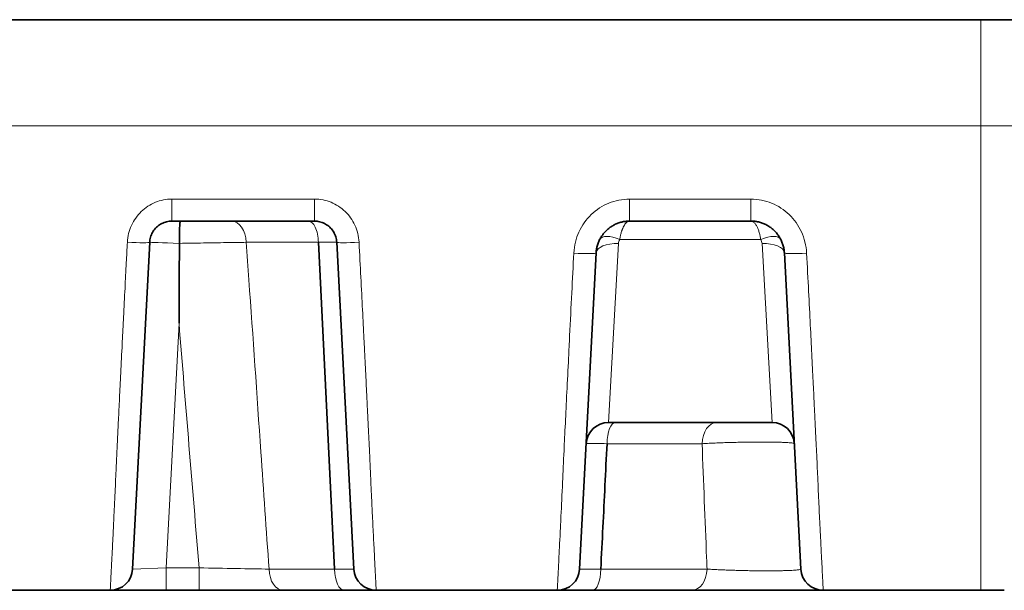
# Model space of a CAD drawing. Header units: millimetres. Extents: x 5 to 415, y 5 to 292.
# Tile 32 of 112: x 145.67 to 154.49, y 203.3 to 208.4. Entities that reach past the tile are written whole.
import ezdxf

# ---------------------------------------------------------------- set-up
doc = ezdxf.new("R2010")
doc.units = ezdxf.units.MM
doc.layers.add('Sichtbar (ISO)', color=7, linetype='Continuous', lineweight=35)
doc.layers.add('Sichtbar schmal (ISO)', color=7, linetype='Continuous', lineweight=18)

msp = doc.modelspace()

# ---------------------------------------------------------------- linework, layer by layer
at = {"layer": 'Sichtbar (ISO)'}
for p, q in [((100.27483169, 208.40485871), (154.27515091, 208.40485871)), ((147.03773777, 206.60485871), (148.3122606, 206.60485871)), ((151.13263423, 206.60485871), (152.21736414, 206.60485871)), ((146.68493218, 203.49439152), (146.83801171, 206.41532303)), ((148.34757995, 206.4153243), (148.49305821, 203.49438992)), ((148.51190629, 206.41532201), (148.51190631, 206.41532158)), ((148.51198651, 206.41532589), (148.66506619, 203.49439151)), ((150.68493218, 203.49439152), (150.83304554, 206.32056275)), ((152.51695284, 206.32056262), (152.66506619, 203.49439152)), ((152.40659477, 204.8048587), (150.94339587, 204.80485868)), ((150.74373493, 204.61531112), (150.74373496, 204.61531164)), ((146.48520699, 203.3048569), (144.86479214, 203.3048569)), ((146.98589245, 203.30485871), (147.28098321, 203.30485872)), ((147.28098321, 203.30485873), (147.2953479, 203.30485873)), ((148.57813495, 203.30485871), (148.0302795, 203.30485871)), ((150.48520705, 203.3048569), (148.86479189, 203.3048569)), ((150.48520647, 203.30485871), (150.80203785, 203.30485871)), ((151.68951456, 203.30485871), (150.80203784, 203.30485871)), ((151.68951456, 203.30485869), (151.69355278, 203.30485868)), ((154.27514059, 203.3048569), (152.86479191, 203.3048569)), ((154.27514059, 203.3048575), (154.48520626, 203.30485825))]:
    msp.add_line(p, q, dxfattribs=at)
for centre, start, end in [((150.94340377, 204.60485871), 90.002263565, 177.006921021), ((152.4065946, 204.60485871), 2.993515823, 89.999951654), ((146.48520627, 203.50485871), 270, 356.999999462), ((148.8647921, 203.50485871), 183.000001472, 270), ((150.48520627, 203.50485871), 270, 357.000019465), ((152.8647921, 203.50485871), 183.000002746, 269.999999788)]:
    msp.add_arc(centre, 0.2, start, end, dxfattribs=at)
msp.add_ellipse((158.82505643, 205.6290956), major_axis=(-0.71917458, -136.16770118), ratio=0.0861037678, start_param=4.7071388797, end_param=4.7123827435, dxfattribs=at)
for points, knots in [([(160.54519392, 208.40444777), (159.50808156, 208.40485871), (158.46241547, 208.40485871), (156.36894036, 208.40485871), (155.31345813, 208.40485871), (154.27515091, 208.40439659)], [0.00004692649, 0.00004692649, 0.00004692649, 0.00004692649, 0.31432387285, 0.31432387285, 0.62864644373, 0.62864644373, 0.62864644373, 0.62864644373]), ([(146.83801175, 206.4153237), (146.83842108, 206.42313352), (146.84015266, 206.43867307), (146.84544624, 206.46147693), (146.85332759, 206.48343025), (146.86367174, 206.50425986), (146.87632175, 206.5237012), (146.89109841, 206.54151477), (146.90780981, 206.55749081), (146.92626554, 206.57144953), (146.94622788, 206.58319803), (146.96748207, 206.59259324), (146.98993981, 206.59954297), (147.01347765, 206.60387377), (147.02960763, 206.60485861), (147.03773777, 206.60485871)], [0, 0, 0, 0, 0.0778279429, 0.1551703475, 0.2321770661, 0.3088568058, 0.3852378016, 0.4613363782, 0.5372385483, 0.6131012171, 0.6891556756, 0.7650608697, 0.8414831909, 0.9200365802, 1, 1, 1, 1]), ([(147.11330137, 206.60485871), (147.11325087, 206.60485871), (147.11321052, 206.60485583), (147.11276379, 206.60480619), (147.11169612, 206.60468086), (147.10983589, 206.59845192), (147.10918625, 206.59457351), (147.10752823, 206.57960076), (147.10674961, 206.56529479), (147.10554238, 206.52924604), (147.1051301, 206.50784798), (147.10470162, 206.47152964), (147.10459282, 206.45827913), (147.10445392, 206.43193367), (147.10441991, 206.41894073), (147.1044338, 206.40590929)], [-0.0001888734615, -0.0001888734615, -0.0001888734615, -0.0001888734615, 0, 0, 0.0014321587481, 0.0014321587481, 0.0024470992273, 0.0024470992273, 0.0043965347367, 0.0043965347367, 0.0063463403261, 0.0063463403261, 0.0073961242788, 0.0073961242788, 0.0083834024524, 0.0083834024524, 0.0083834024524, 0.0083834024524]), ([(148.3122606, 206.60485871), (148.31995305, 206.60485863), (148.32765101, 206.60441399), (148.33529546, 206.60352777), (148.34292834, 206.60264289), (148.35050786, 206.60131777), (148.357985, 206.59956176), (148.36550881, 206.59779479), (148.37292896, 206.59559154), (148.38019456, 206.59296766), (148.38744811, 206.59034813), (148.39454762, 206.58730936), (148.40144557, 206.58387279), (148.40833355, 206.58044119), (148.41502054, 206.57661293), (148.42146211, 206.57241476), (148.427904, 206.56821638), (148.43410044, 206.56364806), (148.44001071, 206.55874149), (148.44593662, 206.55382193), (148.45157484, 206.54856232), (148.45688856, 206.54299905), (148.46222107, 206.5374161), (148.46722678, 206.53152735), (148.47187327, 206.52537342), (148.47653996, 206.51919273), (148.4808443, 206.51274457), (148.48475867, 206.50607341), (148.48868542, 206.49938115), (148.49221973, 206.49246449), (148.4953393, 206.48537076), (148.49848086, 206.47822702), (148.50120182, 206.4709037), (148.50348527, 206.46345157), (148.50584615, 206.4557468), (148.50773935, 206.44790434), (148.50915287, 206.439979), (148.51060713, 206.43182519), (148.51155364, 206.42358366), (148.51198651, 206.41532589)], [0, 0, 0, 0, 0.0756602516, 0.0756602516, 0.0756602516, 0.1512058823, 0.1512058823, 0.1512058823, 0.2272230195, 0.2272230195, 0.2272230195, 0.3031141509, 0.3031141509, 0.3031141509, 0.3788956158, 0.3788956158, 0.3788956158, 0.4546810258, 0.4546810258, 0.4546810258, 0.5306671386, 0.5306671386, 0.5306671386, 0.6069221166, 0.6069221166, 0.6069221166, 0.6835085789, 0.6835085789, 0.6835085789, 0.760337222, 0.760337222, 0.760337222, 0.8377074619, 0.8377074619, 0.8377074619, 0.9177006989, 0.9177006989, 0.9177006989, 1, 1, 1, 1]), ([(150.83304559, 206.32056382), (150.83366719, 206.33241976), (150.83630276, 206.35591743), (150.84435492, 206.39033895), (150.85627841, 206.42332903), (150.871885, 206.45457141), (150.89092586, 206.48368494), (150.91314322, 206.5103428), (150.93825372, 206.53424054), (150.96598153, 206.55511622), (150.9959859, 206.57268486), (151.02795361, 206.58672575), (151.06164064, 206.59705394), (151.09671956, 206.60342201), (151.12063637, 206.60485857), (151.13263423, 206.60485871)], [0, 0, 0, 0, 0.078843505, 0.1565484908, 0.2338167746, 0.310511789, 0.3868708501, 0.4629206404, 0.5387577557, 0.6145935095, 0.6906776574, 0.7666999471, 0.8433160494, 0.9213385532, 1, 1, 1, 1]), ([(152.21736414, 206.60485871), (152.22897381, 206.60485859), (152.25212744, 206.60351295), (152.28641254, 206.59749275), (152.31973973, 206.58756579), (152.35170072, 206.57384793), (152.38179091, 206.55657987), (152.40966784, 206.53598447), (152.43501524, 206.51229445), (152.4575214, 206.4857692), (152.47687474, 206.45671869), (152.49282523, 206.42541909), (152.50515935, 206.39204634), (152.51356439, 206.35690366), (152.51631391, 206.33274903), (152.51695278, 206.32056371)], [0, 0, 0, 0, 0.0761171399, 0.1516928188, 0.2278173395, 0.3037604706, 0.3795215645, 0.4552480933, 0.5311854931, 0.6074180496, 0.6840243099, 0.7610502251, 0.8390715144, 0.9189666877, 1, 1, 1, 1]), ([(150.87504455, 203.49438971), (150.88036615, 203.61903916), (150.89382254, 203.86820378), (150.91228385, 204.2418454), (150.92351034, 204.49088227), (150.93047796, 204.61532411)], [0.00000025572, 0.00000025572, 0.00000025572, 0.00000025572, 0.33333333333, 0.66666666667, 1, 1, 1, 1]), ([(146.78686529, 203.30485871), (146.77557606, 203.30485871), (146.76442302, 203.30485872), (146.75344898, 203.30485873), (146.73572027, 203.30485874), (146.71845877, 203.30485873), (146.70184431, 203.30485873), (146.68529417, 203.30485872), (146.66938651, 203.30485871), (146.65429018, 203.30485871), (146.64661203, 203.30485871), (146.6391437, 203.30485871), (146.63190539, 203.30485871), (146.62492924, 203.30485871), (146.61816075, 203.30485871), (146.61161424, 203.30485872), (146.59828218, 203.30485873), (146.58587235, 203.30485875), (146.57447469, 203.30485877), (146.56301209, 203.30485879), (146.5525732, 203.30485882), (146.54320954, 203.3048588), (146.53597759, 203.30485879), (146.52938648, 203.30485875), (146.52344264, 203.30485872), (146.5216148, 203.30485872), (146.51985404, 203.30485871), (146.51815941, 203.30485871), (146.51737689, 203.30485871), (146.51660838, 203.30485871), (146.51585384, 203.30485871)], [0.26024637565, 0.26024637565, 0.26024637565, 0.26024637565, 0.30778579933, 0.30778579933, 0.30778579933, 0.38458635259, 0.38458635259, 0.38458635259, 0.46108964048, 0.46108964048, 0.46108964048, 0.5, 0.5, 0.5, 0.53750104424, 0.53750104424, 0.53750104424, 0.61387242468, 0.61387242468, 0.61387242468, 0.6906789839, 0.6906789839, 0.6906789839, 0.75, 0.75, 0.75, 0.76824240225, 0.76824240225, 0.76824240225, 0.77666610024, 0.77666610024, 0.77666610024, 0.77666610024]), ([(146.97150521, 203.30485867), (146.9317902, 203.30485861), (146.89193463, 203.30485871), (146.83086704, 203.30485871), (146.80850709, 203.30485871), (146.7868653, 203.30485871)], [0, 0, 0, 0, 0.011919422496, 0.011919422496, 0.018993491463, 0.018993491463, 0.018993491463, 0.018993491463]), ([(147.55496105, 203.30485871), (147.56610714, 203.30485871), (147.57722988, 203.30485871), (147.58832099, 203.30485871), (147.62013545, 203.30485872), (147.65168908, 203.30485873), (147.68279376, 203.30485874), (147.71404626, 203.30485874), (147.74484517, 203.30485873), (147.77501233, 203.30485872), (147.78412641, 203.30485871), (147.79318293, 203.30485871), (147.80217729, 203.30485871), (147.80638154, 203.30485871), (147.81057173, 203.30485871), (147.81474805, 203.30485871)], [0.34196322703, 0.34196322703, 0.34196322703, 0.34196322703, 0.38456796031, 0.38456796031, 0.38456796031, 0.5067781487, 0.5067781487, 0.5067781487, 0.62956915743, 0.62956915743, 0.62956915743, 0.66666666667, 0.66666666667, 0.66666666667, 0.68400720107, 0.68400720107, 0.68400720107, 0.68400720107]), ([(148.57813494, 203.30485871), (148.59650878, 203.30485861), (148.61393718, 203.30485868), (148.63050498, 203.30485872), (148.64718208, 203.30485876), (148.66298912, 203.30485876), (148.67800254, 203.30485876), (148.6926621, 203.30485876), (148.70656588, 203.30485874), (148.71973189, 203.30485872), (148.72311529, 203.30485871), (148.72644963, 203.30485871), (148.72973467, 203.30485871), (148.73904561, 203.30485872), (148.74799855, 203.30485877), (148.75653679, 203.30485882), (148.76799502, 203.30485888), (148.77870545, 203.30485893), (148.78855878, 203.30485893), (148.79839472, 203.30485892), (148.80737632, 203.30485886), (148.81543117, 203.3048588), (148.82052439, 203.30485876), (148.82524756, 203.30485872), (148.82959122, 203.30485871), (148.83218655, 203.30485871), (148.83463349, 203.30485872), (148.83693546, 203.30485873), (148.84314668, 203.30485875), (148.84830795, 203.30485876), (148.85245186, 203.30485876), (148.85651406, 203.30485876), (148.85959901, 203.30485875), (148.86167658, 203.30485872), (148.86372244, 203.30485868), (148.86479175, 203.30485862), (148.86479194, 203.30485871)], [0.00000036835, 0.00000036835, 0.00000036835, 0.00000036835, 0.10281590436, 0.10281590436, 0.10281590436, 0.20630975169, 0.20630975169, 0.20630975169, 0.30736433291, 0.30736433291, 0.30736433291, 0.33333333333, 0.33333333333, 0.33333333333, 0.40693835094, 0.40693835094, 0.40693835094, 0.50571551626, 0.50571551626, 0.50571551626, 0.6043183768, 0.6043183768, 0.6043183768, 0.66666666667, 0.66666666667, 0.66666666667, 0.70391952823, 0.70391952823, 0.70391952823, 0.80443576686, 0.80443576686, 0.80443576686, 0.90296977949, 0.90296977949, 0.90296977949, 0.99999991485, 0.99999991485, 0.99999991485, 0.99999991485]), ([(151.9150321, 203.30485871), (151.84416105, 203.30485871), (151.77697029, 203.30485873), (151.71006456, 203.30485866), (151.70171988, 203.30485866), (151.69355287, 203.30485868)], [0, 0, 0, 0, 0.022806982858, 0.022806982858, 0.026129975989, 0.026129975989, 0.026129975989, 0.026129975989]), ([(151.91503206, 203.30485871), (151.92574517, 203.30485871), (151.93654511, 203.30485871), (151.94741938, 203.30485871), (151.97083943, 203.30485872), (151.99460412, 203.30485873), (152.01858347, 203.30485873), (152.04256957, 203.30485873), (152.06677049, 203.30485873), (152.09105393, 203.30485873), (152.09914161, 203.30485872), (152.10723849, 203.30485872), (152.11533958, 203.30485872), (152.13162685, 203.30485872), (152.14793284, 203.30485872), (152.16422242, 203.30485872), (152.18868205, 203.30485872), (152.21310455, 203.30485872), (152.23737224, 203.30485872), (152.26167244, 203.30485872), (152.28581762, 203.30485872), (152.30969187, 203.30485873), (152.32083161, 203.30485873), (152.33191239, 203.30485873), (152.34292269, 203.30485873), (152.35549746, 203.30485873), (152.36798131, 203.30485874), (152.38035374, 203.30485874), (152.40354047, 203.30485874), (152.42633594, 203.30485874), (152.44861005, 203.30485874), (152.47088894, 203.30485874), (152.49264625, 203.30485873), (152.51375899, 203.30485873), (152.52643743, 203.30485873), (152.53888342, 203.30485872), (152.55107242, 203.30485872), (152.55920757, 203.30485871), (152.56722773, 203.30485872), (152.57512667, 203.30485871), (152.5948869, 203.30485871), (152.61388917, 203.30485871), (152.63204221, 203.30485871), (152.65019219, 203.30485871), (152.66749335, 203.30485871), (152.68385813, 203.30485872), (152.69574065, 203.30485872), (152.70712927, 203.30485872), (152.7179925, 203.30485873), (152.72205625, 203.30485874), (152.72604794, 203.30485874), (152.72996519, 203.30485875), (152.74431725, 203.30485876), (152.75766942, 203.30485877), (152.76992774, 203.30485877), (152.78221036, 203.30485877), (152.79339466, 203.30485875), (152.80341401, 203.30485874), (152.8100909, 203.30485872), (152.81625054, 203.30485871), (152.82188166, 203.30485871)], [0.15893319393, 0.15893319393, 0.15893319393, 0.15893319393, 0.1799738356, 0.1799738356, 0.1799738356, 0.22528932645, 0.22528932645, 0.22528932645, 0.27061756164, 0.27061756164, 0.27061756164, 0.28571428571, 0.28571428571, 0.28571428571, 0.31606631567, 0.31606631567, 0.31606631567, 0.36164140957, 0.36164140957, 0.36164140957, 0.40727756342, 0.40727756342, 0.40727756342, 0.42857142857, 0.42857142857, 0.42857142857, 0.45289097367, 0.45289097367, 0.45289097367, 0.49846736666, 0.49846736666, 0.49846736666, 0.544053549, 0.544053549, 0.544053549, 0.57142857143, 0.57142857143, 0.57142857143, 0.58969914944, 0.58969914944, 0.58969914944, 0.63540535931, 0.63540535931, 0.63540535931, 0.68110388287, 0.68110388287, 0.68110388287, 0.71428571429, 0.71428571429, 0.71428571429, 0.72669849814, 0.72669849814, 0.72669849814, 0.77217656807, 0.77217656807, 0.77217656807, 0.81774479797, 0.81774479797, 0.81774479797, 0.84811143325, 0.84811143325, 0.84811143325, 0.84811143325])]:
    msp.add_open_spline(points, degree=3, knots=knots, dxfattribs=at)
for points in [[(146.48520022, 203.30485874), (146.48520023, 203.30485872), (146.48520024, 203.30485871), (146.48520025, 203.30485871)], [(146.48543183, 203.30485866), (146.4852782, 203.30485867), (146.48520036, 203.30485868), (146.4852003, 203.30485871)], [(146.5164183, 203.30485871), (146.49747257, 203.3048587), (146.48697765, 203.30485855), (146.48537275, 203.30485866)], [(146.51585407, 203.30485871), (146.49747748, 203.3048587), (146.4871688, 203.30485858), (146.48543278, 203.30485866)], [(146.98589245, 203.30485871), (146.98106984, 203.30485869), (146.97627434, 203.30485867), (146.97150544, 203.30485867)], [(147.55496105, 203.30485871), (147.4700636, 203.30485871), (147.38250945, 203.30485872), (147.29534792, 203.30485873)], [(148.03027956, 203.30485868), (147.96364707, 203.30485867), (147.89099339, 203.30485871), (147.81474803, 203.30485871)], [(148.86479189, 203.30485874), (148.86479196, 203.30485872), (148.86479203, 203.30485871), (148.8647921, 203.30485871)], [(152.86454495, 203.30485868), (152.86245749, 203.30485864), (152.84795781, 203.30485871), (152.82188172, 203.30485871)], [(152.8645322, 203.30485868), (152.86251906, 203.30485864), (152.8494935, 203.30485871), (152.82610197, 203.30485871)], [(152.86454569, 203.30485868), (152.86470939, 203.30485869), (152.86479205, 203.3048587), (152.8647921, 203.30485871)], [(152.86479191, 203.30485874), (152.86479197, 203.30485872), (152.86479204, 203.30485871), (152.8647921, 203.30485871)]]:
    msp.add_open_spline(points, degree=3, dxfattribs=at)
at = {"layer": 'Sichtbar schmal (ISO)'}
for p, q in [((154.27515376, 207.45778745), (154.27515091, 208.40404934)), ((100.27481921, 207.4578075), (154.27515376, 207.45778745)), ((147.03773777, 206.60485871), (147.03773777, 206.80195811)), ((148.3122606, 206.80195787), (147.03773777, 206.80195787)), ((148.3122606, 206.80195811), (148.3122606, 206.60485871)), ((151.13263423, 206.60485871), (151.13263423, 206.80195811)), ((152.21736414, 206.80195787), (151.13263423, 206.80195787)), ((152.21736414, 206.80195811), (152.21736414, 206.60485871)), ((151.04356169, 206.44122182), (152.30643597, 206.44122167)), ((147.70129628, 206.4153259), (148.34753988, 206.4153259)), ((150.94339587, 204.80485862), (151.03277192, 206.40352345)), ((152.31721979, 206.40357072), (152.40659477, 204.80485871)), ((146.98589245, 203.5048587), (147.10050879, 205.69186851)), ((150.93051907, 204.6153259), (151.78065601, 204.6153259)), ((146.98589245, 203.5048587), (146.68493218, 203.49439151)), ((146.98589244, 203.30485871), (146.98589244, 203.5048587)), ((146.98589245, 203.5048587), (147.28098323, 203.50485858)), ((147.28098322, 203.50485858), (147.28098322, 203.30485871)), ((148.49301786, 203.49439152), (147.90627815, 203.49439152)), ((151.82557993, 203.49439152), (150.87508387, 203.49439152))]:
    msp.add_line(p, q, dxfattribs=at)
for centre, major_axis, ratio, start_param, end_param in [((147.57032972, 206.40485871), (0, 0.2), 0.6556172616, 4.7647468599, 6.2831634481), ((151.04356428, 206.35031798), (-0.17814579, 0.09090696), 0.4137751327, 4.920494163, 6.2831699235), ((151.1302575, 206.39943242), (0.09735928, 0.00755889), 0.9462418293, 2.5906134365, 3.0154532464), ((152.30643388, 206.3503184), (0.178149, 0.09090066), 0.4137795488, 0.0000203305, 1.3627093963), ((151.26654109, 205.79908184), (1.03871109, 0.64411597), 0.2476291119, 6.1506857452, 6.2755749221), ((146.6382857, 206.42578813), (0.19972602, -0.01046509), 0.0518156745, 4.7151052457, 6.2831852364), ((147.1378395, 206.40469311), (-0.29982795, 0.01062683), 0.0001083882, 4.8240408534, 6.2831224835), ((148.71171241, 206.42579307), (-0.19972591, -0.01046718), 0.0518397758, 0, 1.5680795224), ((151.03277039, 206.3100754), (-0.1997258, 0.01046915), 0.4667396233, 4.7368418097, 6.2829228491), ((152.31722283, 206.31017289), (0.19973247, 0.010341), 0.4665011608, 0.0005917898, 1.5466635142), ((150.63331986, 206.33103426), (0.19972574, -0.01047045), 0.0629952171, 4.715689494, 6.2831861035), ((152.71667852, 206.33103423), (-0.19972573, -0.01047053), 0.0629950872, 6.2831844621, 7.8506810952), ((787.06785718, 257.40172382), (51.70985533, -639.96734859), 0.9999999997, 4.7123889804, 4.7158068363), ((151.00565628, 204.60485875), (0.00000001, 0.19999995), 0.3764504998, 6.2831500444, 7.8016222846), ((151.91119731, 204.60485871), (0, 0.2), 0.6535904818, 0, 1.5184372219), ((147.28100986, 203.50478837), (1.00495378, -0.0167996), 0.0000694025, 0.8992654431, 1.570823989), ((148.03028079, 203.50485871), (0, -0.2), 0.6208504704, 4.7647518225, 6.2831858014), ((148.57813496, 203.50485871), (0, -0.2), 0.4258989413, 4.7647491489, 6.2831852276), ((150.80203784, 203.50485871), (0, -0.2), 0.3654672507, 0, 1.5184358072), ((151.68951456, 203.50485871), (0, -0.2), 0.6812719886, 0, 1.5184366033)]:
    msp.add_ellipse(centre, major_axis=major_axis, ratio=ratio, start_param=start_param, end_param=end_param, dxfattribs=at)
for points, knots in [([(154.27515376, 207.45778745), (154.27515376, 207.09099773), (154.27514523, 206.3541424), (154.27514884, 205.35028087), (154.27514787, 204.51404194), (154.27514805, 203.92774532), (154.27514832, 203.57799761), (154.27514704, 203.39503897), (154.27515179, 203.31709912), (154.27514061, 203.30485748), (154.27514059, 203.30485747)], [0, 0, 0, 0, 0.11862472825, 0.24574529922, 0.37286587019, 0.49998644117, 0.62710701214, 0.75422758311, 0.88134815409, 0.99984529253, 0.99984529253, 0.99984529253, 0.99984529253]), ([(154.27515376, 207.45778745), (154.79020245, 207.45778997), (155.79392612, 207.45749447), (157.27107531, 207.45776686), (158.63541733, 207.45800225), (159.86636458, 207.45837012), (160.96258686, 207.45880691), (161.81688991, 207.45884525), (162.30792248, 207.45933489), (162.47499918, 207.45939228)], [0, 0, 0, 0, 0.20194281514, 0.38790649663, 0.55519289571, 0.70188698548, 0.82969912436, 0.94215135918, 0.99999995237, 0.99999995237, 0.99999995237, 0.99999995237]), ([(147.03773777, 206.80195738), (146.9844634, 206.80112778), (146.93532088, 206.79155355), (146.88917911, 206.77281727), (146.84303734, 206.75408098), (146.79989632, 206.72618268), (146.76314937, 206.69075059), (146.72640242, 206.6553185), (146.69604954, 206.61235296), (146.67492414, 206.5659611), (146.65379875, 206.51956924), (146.64190084, 206.46975019), (146.63828595, 206.4154108)], [0, 0, 0, 0, 0.25, 0.25, 0.25, 0.5, 0.5, 0.5, 0.75, 0.75, 0.75, 1, 1, 1, 1]), ([(148.34757995, 206.4153243), (148.34699192, 206.44071959), (148.34418963, 206.46578871), (148.33939691, 206.48874302), (148.33460419, 206.51169735), (148.32782581, 206.53254918), (148.31960279, 206.54990967), (148.31137977, 206.56727016), (148.30171455, 206.58113672), (148.29100111, 206.59053848), (148.28028928, 206.59993883), (148.26852608, 206.60485887), (148.25677068, 206.60485871)], [0.00000015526, 0.00000015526, 0.00000015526, 0.00000015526, 0.25, 0.25, 0.25, 0.5, 0.5, 0.5, 0.75, 0.75, 0.75, 0.99996259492, 0.99996259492, 0.99996259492, 0.99996259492]), ([(151.13263669, 206.60485871), (151.12821494, 206.60485669), (151.12393989, 206.60405706), (151.1197392, 206.60245608), (151.11569687, 206.60091546), (151.1117233, 206.59863455), (151.10781556, 206.59561698), (151.10388905, 206.5925849), (151.10002866, 206.58880926), (151.09623334, 206.58428753), (151.0926258, 206.57998953), (151.08906713, 206.57500768), (151.08560184, 206.56940186), (151.08210416, 206.56374363), (151.0787017, 206.55745049), (151.07544527, 206.55062612), (151.07218521, 206.54379413), (151.06907205, 206.53643053), (151.06616265, 206.52867074), (151.06568096, 206.52738602), (151.06520481, 206.5260905), (151.06473452, 206.52478489), (151.06224925, 206.51788533), (151.0599392, 206.51069208), (151.05777332, 206.50326534), (151.05502053, 206.49382611), (151.05250113, 206.48401334), (151.05018249, 206.47391075), (151.04774882, 206.46330696), (151.0455365, 206.45238744), (151.04356169, 206.44122182)], [0, 0, 0, 0, 0.1137957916, 0.1137957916, 0.1137957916, 0.2233014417, 0.2233014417, 0.2233014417, 0.3333333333, 0.3333333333, 0.3333333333, 0.4379210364, 0.4379210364, 0.4379210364, 0.5434863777, 0.5434863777, 0.5434863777, 0.6491696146, 0.6491696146, 0.6491696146, 0.6666666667, 0.6666666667, 0.6666666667, 0.7591305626, 0.7591305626, 0.7591305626, 0.8766501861, 0.8766501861, 0.8766501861, 1, 1, 1, 1]), ([(152.30643597, 206.44122167), (152.30471755, 206.45135684), (152.30258468, 206.46166568), (152.30025316, 206.47204888), (152.29792163, 206.48243209), (152.29539145, 206.49288329), (152.29246103, 206.50303558), (152.2895306, 206.51318786), (152.28619993, 206.52305605), (152.282472, 206.53259332), (152.27874407, 206.54213059), (152.27461888, 206.55132391), (152.27006971, 206.55979535), (152.26552055, 206.56826679), (152.26054742, 206.57601669), (152.25514578, 206.58262286), (152.24974415, 206.58922903), (152.24391402, 206.59471364), (152.23762114, 206.59863109), (152.23132825, 206.60254853), (152.22457261, 206.60485888), (152.2173632, 206.60485871)], [0, 0, 0, 0, 0.1428571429, 0.1428571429, 0.1428571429, 0.2857142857, 0.2857142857, 0.2857142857, 0.4285714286, 0.4285714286, 0.4285714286, 0.5714285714, 0.5714285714, 0.5714285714, 0.7142857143, 0.7142857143, 0.7142857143, 0.8571428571, 0.8571428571, 0.8571428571, 1, 1, 1, 1]), ([(146.63828595, 206.4154108), (146.63511022, 206.35458751), (146.63198358, 206.2941042), (146.62888883, 206.23376462), (146.62498557, 206.15766103), (146.62113304, 206.08178606), (146.61729725, 206.00575547), (146.61297165, 205.92001616), (146.60866731, 205.83407838), (146.60433755, 205.74743109), (146.60334604, 205.72758903), (146.6023532, 205.70770979), (146.60135853, 205.68778827), (146.59782376, 205.61699368), (146.59426402, 205.54565257), (146.5907568, 205.47529729), (146.58632008, 205.386296), (146.58196813, 205.29888639), (146.57786029, 205.21621779), (146.57396737, 205.1378743), (146.57029448, 205.06380384), (146.56697055, 204.99656017), (146.56348701, 204.92608749), (146.56039939, 204.86291856), (146.55754299, 204.80384353), (146.55470935, 204.74523916), (146.55210233, 204.69064597), (146.54957548, 204.63720405), (146.54762712, 204.59599669), (146.54572634, 204.55547214), (146.54381767, 204.51454149), (146.54342386, 204.50609635), (146.54302975, 204.49764556), (146.54263532, 204.48918867), (146.54057422, 204.44499702), (146.53850337, 204.40061882), (146.53642709, 204.35612151), (146.53455162, 204.31592785), (146.53267172, 204.27563712), (146.53079899, 204.23545979), (146.52907578, 204.19849034), (146.52735876, 204.16161898), (146.52566208, 204.12510732), (146.52481067, 204.10678535), (146.52396453, 204.08855692), (146.52312556, 204.07045699), (146.52239009, 204.05458996), (146.52165409, 204.03878443), (146.52092232, 204.02313353), (146.5193981, 203.99053366), (146.51789291, 203.9586176), (146.5164383, 203.92800647), (146.5149523, 203.89673506), (146.5135192, 203.86682778), (146.51215708, 203.83865083), (146.51070206, 203.80855211), (146.50932804, 203.78042796), (146.50804087, 203.75441505), (146.50710141, 203.73542912), (146.50620789, 203.71756171), (146.50535889, 203.70079526), (146.50491241, 203.69197812), (146.5044811, 203.68346277), (146.50406455, 203.67524105), (146.50265985, 203.64751587), (146.50142379, 203.62314612), (146.50033531, 203.6017187), (146.4989874, 203.57518417), (146.49786504, 203.55314705), (146.49692525, 203.53476542), (146.49649053, 203.52626284), (146.49609486, 203.51854193), (146.49573472, 203.51153368), (146.49498126, 203.49687156), (146.49439609, 203.48529875), (146.49389732, 203.47531341), (146.49310266, 203.4594044), (146.492525, 203.44748063), (146.49198271, 203.43632209), (146.49177969, 203.43214453), (146.49158019, 203.42809672), (146.49138063, 203.42409982), (146.49071258, 203.41071993), (146.49003311, 203.39770637), (146.4893065, 203.38399023), (146.48926513, 203.38320932), (146.48922363, 203.38242686), (146.48918202, 203.38164296), (146.48859374, 203.37055977), (146.48797989, 203.35912244), (146.48742558, 203.3482869), (146.48712476, 203.34240668), (146.48684213, 203.33671604), (146.48659721, 203.33148092), (146.48647947, 203.32896432), (146.48636922, 203.326554), (146.48626629, 203.32428549), (146.48599031, 203.31820287), (146.48576836, 203.313166), (146.48559276, 203.30977124), (146.48542922, 203.30660958), (146.4853056, 203.30486708), (146.48520699, 203.30485874)], [0, 0, 0, 0, 0.02494218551, 0.02494218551, 0.02494218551, 0.05640063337, 0.05640063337, 0.05640063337, 0.09187616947, 0.09187616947, 0.09187616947, 0.1, 0.1, 0.1, 0.12886946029, 0.12886946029, 0.12886946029, 0.16539008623, 0.16539008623, 0.16539008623, 0.2, 0.2, 0.2, 0.23627186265, 0.23627186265, 0.23627186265, 0.27225474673, 0.27225474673, 0.27225474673, 0.3, 0.3, 0.3, 0.30572462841, 0.30572462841, 0.30572462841, 0.33563877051, 0.33563877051, 0.33563877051, 0.3626597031, 0.3626597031, 0.3626597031, 0.38752320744, 0.38752320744, 0.38752320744, 0.4, 0.4, 0.4, 0.41093758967, 0.41093758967, 0.41093758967, 0.43371991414, 0.43371991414, 0.43371991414, 0.45699364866, 0.45699364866, 0.45699364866, 0.48185473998, 0.48185473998, 0.48185473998, 0.5, 0.5, 0.5, 0.50954223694, 0.50954223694, 0.50954223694, 0.5417204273, 0.5417204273, 0.5417204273, 0.5815680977, 0.5815680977, 0.5815680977, 0.6, 0.6, 0.6, 0.63856185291, 0.63856185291, 0.63856185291, 0.7, 0.7, 0.7, 0.72300134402, 0.72300134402, 0.72300134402, 0.8, 0.8, 0.8, 0.80438381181, 0.80438381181, 0.80438381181, 0.86636443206, 0.86636443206, 0.86636443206, 0.9, 0.9, 0.9, 0.91616913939, 0.91616913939, 0.91616913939, 0.95952393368, 0.95952393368, 0.95952393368, 0.99990170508, 0.99990170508, 0.99990170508, 0.99990170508]), ([(147.10444161, 206.40590918), (147.17732528, 206.40706806), (147.24969864, 206.40816909), (147.31984402, 206.40925623), (147.38998939, 206.41034336), (147.45790787, 206.4114167), (147.52200006, 206.41244397), (147.5860834, 206.41347109), (147.64633779, 206.41445186), (147.70129628, 206.41532512)], [0, 0, 0, 0, 0.33333333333, 0.33333333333, 0.33333333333, 0.66666666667, 0.66666666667, 0.66666666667, 0.99995394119, 0.99995394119, 0.99995394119, 0.99995394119]), ([(147.90627547, 203.49439075), (147.88134731, 203.84308711), (147.85701985, 204.19184316), (147.83294324, 204.54062306), (147.79750146, 205.05404169), (147.76258822, 205.56751072), (147.72531582, 206.08081618), (147.71721988, 206.19231119), (147.70901452, 206.30379864), (147.70129629, 206.4153255)], [0.00000006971, 0.00000006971, 0.00000006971, 0.00000006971, 0.35819394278, 0.35819394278, 0.35819394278, 0.88547035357, 0.88547035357, 0.88547035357, 1, 1, 1, 1]), ([(148.34757995, 206.4153243), (148.37866205, 206.41611799), (148.4371023, 206.41717725), (148.50005771, 206.41718832), (148.51186419, 206.41611943), (148.51190629, 206.41532201)], [0, 0, 0, 0, 0.33333333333, 0.66666666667, 0.99993918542, 0.99993918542, 0.99993918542, 0.99993918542]), ([(148.71171241, 206.41541093), (148.71721826, 206.30750445), (148.72249582, 206.20394315), (148.72752781, 206.10499469), (148.73274243, 206.00245485), (148.73769324, 205.90487092), (148.74236074, 205.81254543), (148.74698642, 205.72104707), (148.75133366, 205.63471705), (148.75538293, 205.55386048), (148.75563671, 205.54879291), (148.75588933, 205.54374658), (148.75614079, 205.53872135), (148.76051197, 205.45136755), (148.76453341, 205.37040593), (148.76825464, 205.29520273), (148.77207568, 205.21798257), (148.77558006, 205.14683651), (148.77882312, 205.08104791), (148.780887, 205.03918002), (148.7828452, 204.99947907), (148.78471216, 204.96175726), (148.78589314, 204.93789552), (148.78703531, 204.91483274), (148.78814768, 204.8923486), (148.79104749, 204.8337352), (148.793746, 204.77903055), (148.79638842, 204.72459997), (148.79880514, 204.67481858), (148.80117596, 204.6252473), (148.80358687, 204.57358077), (148.80422608, 204.55988214), (148.80486794, 204.54603961), (148.80551354, 204.53201967), (148.80696057, 204.50059574), (148.808425, 204.46848362), (148.80991104, 204.43573692), (148.81179465, 204.39422926), (148.81371361, 204.35168946), (148.81566492, 204.30844858), (148.81743177, 204.26929525), (148.81922504, 204.22956896), (148.82103312, 204.18969558), (148.82272074, 204.15247878), (148.82442106, 204.11513767), (148.82611974, 204.07811296), (148.82641798, 204.07161246), (148.82671615, 204.06512217), (148.82701417, 204.05864431), (148.82834196, 204.02978335), (148.8296997, 204.00097871), (148.83104535, 203.97293537), (148.83270984, 203.93824727), (148.83435496, 203.90474029), (148.835927, 203.87325335), (148.83763782, 203.83898658), (148.83926196, 203.80711442), (148.84076417, 203.77806858), (148.84252637, 203.74399575), (148.84412108, 203.7138064), (148.84553035, 203.68745269), (148.84590186, 203.68050546), (148.84626063, 203.67382187), (148.84660656, 203.66739695), (148.84794761, 203.6424894), (148.8490322, 203.62145317), (148.84994453, 203.60309804), (148.85155643, 203.57066853), (148.8526357, 203.54651082), (148.85349911, 203.52687752), (148.85383628, 203.51921037), (148.8541392, 203.51225885), (148.85442214, 203.50588753), (148.85526244, 203.4869654), (148.85596781, 203.47304466), (148.85664058, 203.46052001), (148.85710275, 203.45191618), (148.85754618, 203.4440348), (148.85797587, 203.43624427), (148.85855101, 203.42581664), (148.85911459, 203.41556667), (148.85966361, 203.40533882), (148.86012185, 203.39680195), (148.86056972, 203.38828488), (148.86099455, 203.37990571), (148.86130171, 203.37384727), (148.861596, 203.36786339), (148.86187981, 203.3620048), (148.86242727, 203.35070369), (148.86293745, 203.33983521), (148.86338829, 203.33050997), (148.86341425, 203.32997291), (148.86344002, 203.32944105), (148.86346557, 203.32891472), (148.86381748, 203.3216659), (148.86413965, 203.31551904), (148.86437594, 203.31130409), (148.86460864, 203.30715308), (148.86475846, 203.30486821), (148.86479189, 203.30485874)], [0, 0, 0, 0, 0.03264446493, 0.03264446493, 0.03264446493, 0.0664737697, 0.0664737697, 0.0664737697, 0.1, 0.1, 0.1, 0.10210120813, 0.10210120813, 0.10210120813, 0.13862667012, 0.13862667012, 0.13862667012, 0.1761317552, 0.1761317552, 0.1761317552, 0.2, 0.2, 0.2, 0.21509837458, 0.21509837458, 0.21509837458, 0.25445800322, 0.25445800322, 0.25445800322, 0.29045573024, 0.29045573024, 0.29045573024, 0.3, 0.3, 0.3, 0.32139227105, 0.32139227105, 0.32139227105, 0.34850776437, 0.34850776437, 0.34850776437, 0.37306003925, 0.37306003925, 0.37306003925, 0.39597650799, 0.39597650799, 0.39597650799, 0.4, 0.4, 0.4, 0.41792594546, 0.41792594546, 0.41792594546, 0.44009937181, 0.44009937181, 0.44009937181, 0.46423037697, 0.46423037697, 0.46423037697, 0.4925377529, 0.4925377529, 0.4925377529, 0.5, 0.5, 0.5, 0.52892898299, 0.52892898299, 0.52892898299, 0.58004018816, 0.58004018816, 0.58004018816, 0.6, 0.6, 0.6, 0.65927849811, 0.65927849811, 0.65927849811, 0.7, 0.7, 0.7, 0.75450577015, 0.75450577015, 0.75450577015, 0.8, 0.8, 0.8, 0.83289389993, 0.83289389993, 0.83289389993, 0.89634565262, 0.89634565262, 0.89634565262, 0.9, 0.9, 0.9, 0.95032896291, 0.95032896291, 0.95032896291, 0.99989436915, 0.99989436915, 0.99989436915, 0.99989436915]), ([(150.63331947, 206.31841762), (150.62102434, 206.08873359), (150.60909194, 205.8460191), (150.59589598, 205.57884693), (150.59271235, 205.51438944), (150.58945516, 205.44822916), (150.58619295, 205.38203018), (150.57593349, 205.1738386), (150.56562424, 204.96712993), (150.5573963, 204.79926967), (150.55293829, 204.70832071), (150.54909128, 204.62872539), (150.54562915, 204.55569899), (150.54066958, 204.45108731), (150.53649983, 204.35968671), (150.5324552, 204.27166196), (150.52745066, 204.16274616), (150.52263767, 204.06023648), (150.51820417, 203.96717014), (150.51655329, 203.93251546), (150.51495503, 203.89917738), (150.51341909, 203.86721671), (150.50837282, 203.76221115), (150.50399926, 203.67351248), (150.50058285, 203.60579579), (150.50016683, 203.59754986), (150.499765, 203.58959556), (150.49937788, 203.58192779), (150.49581167, 203.51129132), (150.4934935, 203.46543501), (150.49198274, 203.43660786), (150.49147839, 203.42698419), (150.49106402, 203.41915856), (150.49070539, 203.41224157), (150.48998976, 203.39843914), (150.48949607, 203.38808674), (150.48895222, 203.37754035), (150.48813582, 203.36170871), (150.48720637, 203.34532046), (150.48654023, 203.33074522), (150.48646259, 203.32904634), (150.48638852, 203.32738396), (150.48631783, 203.325774), (150.48578265, 203.31358506), (150.48544113, 203.30485815), (150.48520705, 203.3048569)], [0, 0, 0, 0, 0.11111111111, 0.11111111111, 0.11111111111, 0.13791758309, 0.13791758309, 0.13791758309, 0.22222222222, 0.22222222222, 0.22222222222, 0.26789961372, 0.26789961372, 0.26789961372, 0.33333333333, 0.33333333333, 0.33333333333, 0.41429655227, 0.41429655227, 0.41429655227, 0.44444444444, 0.44444444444, 0.44444444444, 0.54349416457, 0.54349416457, 0.54349416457, 0.55555555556, 0.55555555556, 0.55555555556, 0.66666666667, 0.66666666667, 0.66666666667, 0.70376005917, 0.70376005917, 0.70376005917, 0.77777777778, 0.77777777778, 0.77777777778, 0.88888888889, 0.88888888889, 0.88888888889, 0.90183986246, 0.90183986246, 0.90183986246, 0.99989114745, 0.99989114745, 0.99989114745, 0.99989114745]), ([(152.7166789, 206.318418), (152.72271539, 206.19970308), (152.72848033, 206.08616342), (152.73394222, 205.97834847), (152.73932849, 205.87202621), (152.74441985, 205.77127478), (152.74918581, 205.67662687), (152.75383307, 205.58433611), (152.75817063, 205.49785408), (152.76217024, 205.41767376), (152.76654996, 205.32987329), (152.77052521, 205.24943529), (152.77417778, 205.17517136), (152.77782918, 205.10093112), (152.78115814, 205.03286044), (152.78424766, 204.96974873), (152.78671929, 204.91925922), (152.78903788, 204.87193997), (152.79124563, 204.82717772), (152.79189147, 204.81408309), (152.79252589, 204.80123383), (152.79315131, 204.7885692), (152.79591, 204.73270627), (152.79849642, 204.6803834), (152.80109704, 204.62681612), (152.80337946, 204.57980306), (152.80567419, 204.5318054), (152.80806805, 204.48033298), (152.80972741, 204.44465372), (152.81143396, 204.40731303), (152.81319627, 204.36786726), (152.81352193, 204.3605782), (152.81385099, 204.35321652), (152.81418305, 204.34579238), (152.81598166, 204.30557865), (152.81786801, 204.26352964), (152.81977452, 204.22124638), (152.82152125, 204.18250694), (152.8232844, 204.14358048), (152.82501956, 204.10555548), (152.82671805, 204.06833416), (152.82838938, 204.03198322), (152.83000668, 203.99724229), (152.831683, 203.96123369), (152.83330106, 203.92695893), (152.83485093, 203.89486082), (152.83573092, 203.87663599), (152.83658917, 203.85910814), (152.83742658, 203.84230657), (152.83820286, 203.82673143), (152.83895404, 203.81172586), (152.83967869, 203.7973066), (152.84140046, 203.7630464), (152.84297108, 203.73212131), (152.84438997, 203.70439807), (152.84609597, 203.67106507), (152.84758317, 203.64235005), (152.84887192, 203.61761228), (152.85016788, 203.59273618), (152.8512642, 203.57186234), (152.85218305, 203.5543111), (152.85246818, 203.5488647), (152.8527333, 203.54374699), (152.85298154, 203.53890673), (152.85459911, 203.5073666), (152.85553363, 203.48696474), (152.85632415, 203.46977726), (152.85665147, 203.46266082), (152.85694971, 203.45617921), (152.85724297, 203.45004055), (152.85791453, 203.43598321), (152.8586026, 203.42365201), (152.85928414, 203.41152237), (152.85972933, 203.40359905), (152.86017032, 203.39578872), (152.86058387, 203.38798754), (152.86098452, 203.3804295), (152.86136128, 203.37288779), (152.86172084, 203.36548233), (152.86230055, 203.35354256), (152.86283688, 203.3419319), (152.86331504, 203.33197152), (152.86371756, 203.32358696), (152.86409075, 203.31646263), (152.86435791, 203.3116904), (152.86460445, 203.30728644), (152.8647616, 203.30486846), (152.86479191, 203.30485874)], [0, 0, 0, 0, 0.03769352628, 0.03769352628, 0.03769352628, 0.07486518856, 0.07486518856, 0.07486518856, 0.11111111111, 0.11111111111, 0.11111111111, 0.15080175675, 0.15080175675, 0.15080175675, 0.19047974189, 0.19047974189, 0.19047974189, 0.22222222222, 0.22222222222, 0.22222222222, 0.23150808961, 0.23150808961, 0.23150808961, 0.27246748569, 0.27246748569, 0.27246748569, 0.30841529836, 0.30841529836, 0.30841529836, 0.33333333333, 0.33333333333, 0.33333333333, 0.33793785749, 0.33793785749, 0.33793785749, 0.36287882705, 0.36287882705, 0.36287882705, 0.38572946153, 0.38572946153, 0.38572946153, 0.40809713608, 0.40809713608, 0.40809713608, 0.43128098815, 0.43128098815, 0.43128098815, 0.44444444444, 0.44444444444, 0.44444444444, 0.45664702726, 0.45664702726, 0.45664702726, 0.48564038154, 0.48564038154, 0.48564038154, 0.52050050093, 0.52050050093, 0.52050050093, 0.55555555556, 0.55555555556, 0.55555555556, 0.5664336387, 0.5664336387, 0.5664336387, 0.63731741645, 0.63731741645, 0.63731741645, 0.66666666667, 0.66666666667, 0.66666666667, 0.73387555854, 0.73387555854, 0.73387555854, 0.77777777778, 0.77777777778, 0.77777777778, 0.82031171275, 0.82031171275, 0.82031171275, 0.88888888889, 0.88888888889, 0.88888888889, 0.9466166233, 0.9466166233, 0.9466166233, 0.99988965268, 0.99988965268, 0.99988965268, 0.99988965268]), ([(150.74373496, 204.61531164), (150.74378428, 204.6162547), (150.7571815, 204.61751991), (150.83015119, 204.61751156), (150.89605521, 204.6162613), (150.93047796, 204.61532411)], [0.00006428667, 0.00006428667, 0.00006428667, 0.00006428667, 0.33333333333, 0.66666666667, 1, 1, 1, 1]), ([(151.78065365, 204.61532544), (151.79434605, 204.27539763), (151.80756709, 203.93549501), (151.82145857, 203.59580257), (151.82284094, 203.56199917), (151.82422978, 203.52819785), (151.82557766, 203.49439164)], [0.00000029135, 0.00000029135, 0.00000029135, 0.00000029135, 0.90949458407, 0.90949458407, 0.90949458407, 1, 1, 1, 1]), ([(151.780656, 204.61532589), (151.79606841, 204.61614416), (151.81261282, 204.61701365), (151.83004736, 204.61789232), (151.84698758, 204.61874608), (151.86476621, 204.6196085), (151.88310321, 204.62044039), (151.90345676, 204.62136375), (151.92449667, 204.62224949), (151.94576249, 204.62304321), (151.96231671, 204.62366109), (151.97900672, 204.62423143), (151.99580323, 204.62475782), (152.01531507, 204.6253693), (152.03497101, 204.62592148), (152.05474098, 204.62642014), (152.07450794, 204.62691872), (152.09439004, 204.62736381), (152.11436162, 204.62776134), (152.11969178, 204.62786743), (152.1250283, 204.62797014), (152.13037061, 204.62806957), (152.1448546, 204.62833916), (152.15937265, 204.62858055), (152.1738514, 204.62879233), (152.19348733, 204.62907954), (152.21305089, 204.62931228), (152.2323573, 204.62948708), (152.25157058, 204.62966104), (152.27052881, 204.6297776), (152.28905527, 204.62983342), (152.29752641, 204.62985894), (152.30590733, 204.62987176), (152.31418217, 204.62987156), (152.32398641, 204.62987133), (152.33364887, 204.62985306), (152.34314545, 204.62981723), (152.36066303, 204.62975114), (152.37761583, 204.62962527), (152.3938654, 204.62944257), (152.41015731, 204.62925939), (152.42574217, 204.62901909), (152.44049882, 204.62872471), (152.45021933, 204.62853079), (152.45958062, 204.62831341), (152.46855393, 204.62807345), (152.47327354, 204.62794724), (152.47788493, 204.62781533), (152.4823865, 204.62767756), (152.49551464, 204.62727577), (152.50771052, 204.62682412), (152.51893383, 204.62631854), (152.53015266, 204.62581316), (152.54040004, 204.62525389), (152.5496243, 204.62463683), (152.55720433, 204.62412975), (152.56409303, 204.62358364), (152.57025499, 204.62299641), (152.5715401, 204.62287394), (152.57279367, 204.62274944), (152.57401487, 204.6226231), (152.58104141, 204.62189617), (152.5869913, 204.62110834), (152.59176585, 204.62029538), (152.59655539, 204.61947987), (152.60016188, 204.61863909), (152.60257505, 204.61780868), (152.6050599, 204.61695361), (152.60627939, 204.61610954), (152.60632109, 204.61531476)], [0.00000279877, 0.00000279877, 0.00000279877, 0.00000279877, 0.05464402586, 0.05464402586, 0.05464402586, 0.107736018, 0.107736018, 0.107736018, 0.16666666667, 0.16666666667, 0.16666666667, 0.21254080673, 0.21254080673, 0.21254080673, 0.26583098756, 0.26583098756, 0.26583098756, 0.31911304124, 0.31911304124, 0.31911304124, 0.33333333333, 0.33333333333, 0.33333333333, 0.37188718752, 0.37188718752, 0.37188718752, 0.42417351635, 0.42417351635, 0.42417351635, 0.47620763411, 0.47620763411, 0.47620763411, 0.5, 0.5, 0.5, 0.52818980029, 0.52818980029, 0.52818980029, 0.58018930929, 0.58018930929, 0.58018930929, 0.63232429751, 0.63232429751, 0.63232429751, 0.66666666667, 0.66666666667, 0.66666666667, 0.68472942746, 0.68472942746, 0.68472942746, 0.73740672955, 0.73740672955, 0.73740672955, 0.79006299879, 0.79006299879, 0.79006299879, 0.83333333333, 0.83333333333, 0.83333333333, 0.8423575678, 0.8423575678, 0.8423575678, 0.89428079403, 0.89428079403, 0.89428079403, 0.94636696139, 0.94636696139, 0.94636696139, 0.9999999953, 0.9999999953, 0.9999999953, 0.9999999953]), ([(148.66503526, 203.4943895), (148.66504818, 203.49414062), (148.66385365, 203.49369051), (148.6582288, 203.4931545), (148.64899885, 203.49276583), (148.63621895, 203.49252732), (148.62009175, 203.49244171), (148.60079113, 203.49250976), (148.57847391, 203.4927317), (148.55309866, 203.49311084), (148.52464585, 203.49365444), (148.50386292, 203.49412635), (148.49305901, 203.49438976)], [0.00000267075, 0.00000267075, 0.00000267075, 0.00000267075, 0.09984446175, 0.19820887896, 0.29727116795, 0.39591449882, 0.49433167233, 0.59296215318, 0.69168311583, 0.7912314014, 0.89434471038, 0.99999739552, 0.99999739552, 0.99999739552, 0.99999739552]), ([(150.87504352, 203.4943894), (150.86394688, 203.49410693), (150.84223186, 203.49359146), (150.81171487, 203.49297644), (150.78366556, 203.49253052), (150.75851914, 203.49225977), (150.73660412, 203.4921671), (150.71819167, 203.49225375), (150.70352382, 203.49251983), (150.69284172, 203.49296392), (150.68633248, 203.49358148), (150.68495156, 203.4941038), (150.6849664, 203.49438996)], [0.00000305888, 0.00000305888, 0.00000305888, 0.00000305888, 0.09968031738, 0.19941520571, 0.29934291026, 0.39887107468, 0.49820707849, 0.59783836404, 0.69766160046, 0.79797343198, 0.8989965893, 0.99999898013, 0.99999898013, 0.99999898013, 0.99999898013]), ([(152.6650662, 203.49439144), (152.66511028, 203.49354794), (152.66421156, 203.4927229), (152.66237237, 203.49192172), (152.66056, 203.49113223), (152.6578344, 203.49036591), (152.65420779, 203.48962683), (152.65056846, 203.48888515), (152.64602181, 203.4881709), (152.64059005, 203.48748821), (152.6351792, 203.48680815), (152.62889004, 203.48615941), (152.62175443, 203.4855457), (152.61464792, 203.48493449), (152.60670184, 203.48435803), (152.59795726, 203.48381966), (152.58923703, 203.48328279), (152.57972274, 203.4827838), (152.56946438, 203.48232559), (152.55921655, 203.48186786), (152.54822618, 203.48145083), (152.53655202, 203.48107698), (152.52488767, 203.48070345), (152.51254068, 203.48037301), (152.49957793, 203.48008766), (152.48663079, 203.47980265), (152.47306938, 203.47956261), (152.4589679, 203.479369), (152.44488053, 203.47917558), (152.43025416, 203.47902849), (152.41516939, 203.47892863), (152.40009026, 203.47882882), (152.38455306, 203.4787762), (152.36864385, 203.47877112), (152.35272948, 203.47876604), (152.33644286, 203.47880853), (152.31987453, 203.47889835), (152.30328999, 203.47898826), (152.2864232, 203.47912561), (152.2693681, 203.47930958), (152.25229129, 203.47949378), (152.23502569, 203.47972473), (152.21766748, 203.48000107), (152.20029301, 203.48027766), (152.18282575, 203.48059972), (152.16536268, 203.48096535), (152.14788179, 203.48133135), (152.13040511, 203.48174102), (152.11302915, 203.48219193), (152.09561308, 203.48264388), (152.07829821, 203.48313728), (152.0611797, 203.48366924), (152.04397735, 203.48420381), (152.02697328, 203.48477732), (152.01026122, 203.48538641), (151.99353452, 203.48599604), (151.97710035, 203.48664132), (151.96104777, 203.48731855), (151.94478228, 203.48800476), (151.92890858, 203.48872377), (151.91351613, 203.48947132), (151.8978097, 203.49023411), (151.88260428, 203.49102661), (151.86798136, 203.49184433), (151.85322116, 203.49266972), (151.83905468, 203.49352076), (151.82557995, 203.49439149)], [0.00000001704, 0.00000001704, 0.00000001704, 0.00000001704, 0.04612752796, 0.04612752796, 0.04612752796, 0.09158237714, 0.09158237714, 0.09158237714, 0.13719666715, 0.13719666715, 0.13719666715, 0.1826354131, 0.1826354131, 0.1826354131, 0.22788883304, 0.22788883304, 0.22788883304, 0.27301619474, 0.27301619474, 0.27301619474, 0.31809726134, 0.31809726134, 0.31809726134, 0.36314039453, 0.36314039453, 0.36314039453, 0.40812929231, 0.40812929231, 0.40812929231, 0.45307315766, 0.45307315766, 0.45307315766, 0.49800022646, 0.49800022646, 0.49800022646, 0.54294189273, 0.54294189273, 0.54294189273, 0.58792749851, 0.58792749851, 0.58792749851, 0.63297037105, 0.63297037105, 0.63297037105, 0.67805544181, 0.67805544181, 0.67805544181, 0.72318648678, 0.72318648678, 0.72318648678, 0.76842170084, 0.76842170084, 0.76842170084, 0.81387844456, 0.81387844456, 0.81387844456, 0.85937499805, 0.85937499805, 0.85937499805, 0.90547498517, 0.90547498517, 0.90547498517, 0.95251534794, 0.95251534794, 0.95251534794, 0.99999731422, 0.99999731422, 0.99999731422, 0.99999731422])]:
    msp.add_open_spline(points, degree=3, knots=knots, dxfattribs=at)
for points in [[(148.71171241, 206.41541093), (148.70755776, 206.4709713), (148.68302967, 206.57227496), (148.59328861, 206.69789603), (148.46347629, 206.78224896), (148.36542843, 206.80114863), (148.3122606, 206.80195787)], [(151.13263423, 206.80195787), (151.06608811, 206.80096999), (150.94331718, 206.77708262), (150.78113397, 206.67202862), (150.66789607, 206.51178726), (150.63796941, 206.38663345), (150.63331947, 206.31841788)], [(152.7166789, 206.31841787), (152.71146392, 206.38790036), (152.68084606, 206.51476978), (152.56872997, 206.67167032), (152.4073014, 206.77698027), (152.28422089, 206.80082528), (152.21736414, 206.80195787)]]:
    msp.add_open_spline(points, degree=3, dxfattribs=at)

doc.saveas('drawing.dxf')
